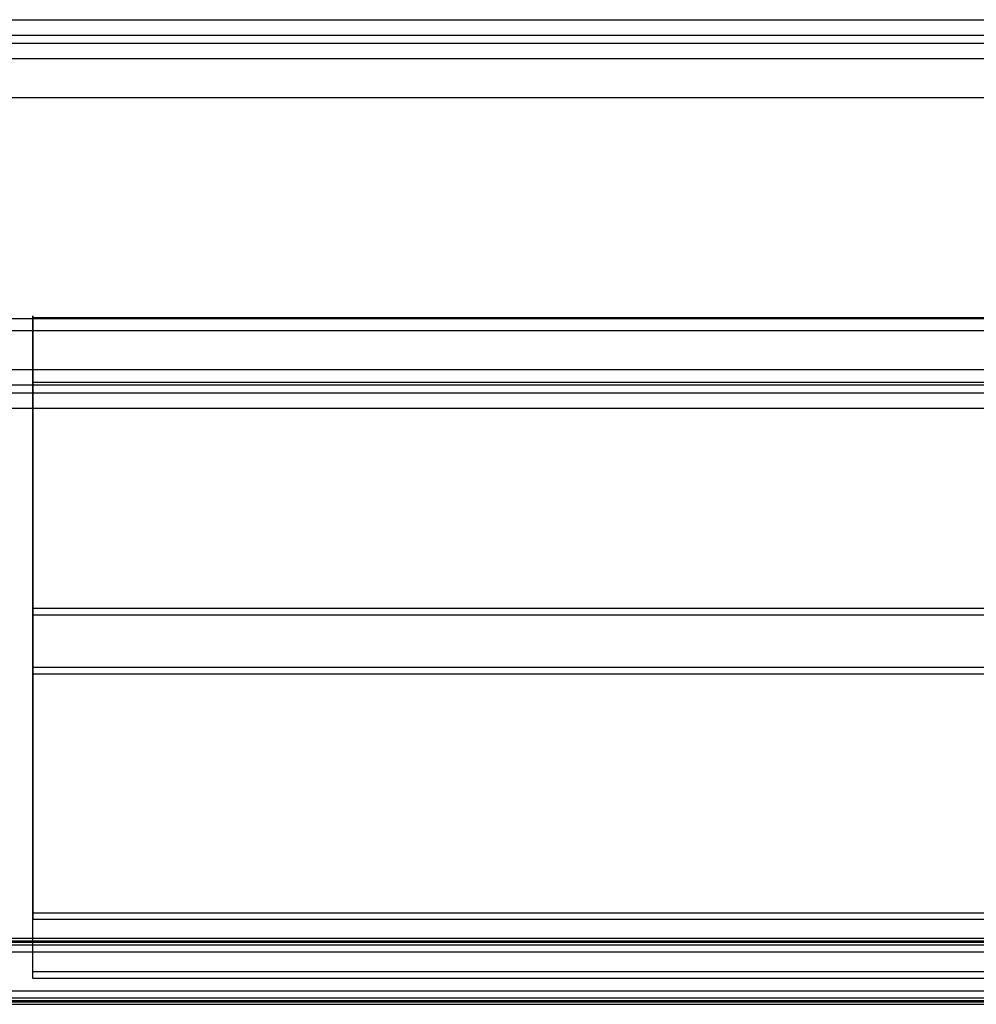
# Model space of a CAD drawing. Header units: millimetres. Extents: x 0 to 20, y -30 to 115.
# Tile 6 of 78: x 2.55 to 6.22, y -12.84 to -9.05. Entities that reach past the tile are written whole.
import ezdxf

# ---------------------------------------------------------------- set-up
doc = ezdxf.new("R2010")
doc.units = ezdxf.units.MM
doc.header["$MEASUREMENT"] = 0
doc.layers.add('Default', color=7, linetype='Continuous', true_color=0x000000)

msp = doc.modelspace()

# ---------------------------------------------------------------- linework, layer by layer
at = {"layer": 'Default'}
for points, degree in [([(0, -9.0546, 197.7597), (7.5, -9.0546, 197.7597), (15, -9.0546, 197.7597)], 2), ([(0.1, -9.1144, 197.6795), (5.0333, -9.1144, 197.6795), (9.9667, -9.1144, 197.6795), (14.9, -9.1144, 197.6795)], 3), ([(0.1, -9.1442, 197.6394), (5.0333, -9.1442, 197.6394), (9.9667, -9.1442, 197.6394), (14.9, -9.1442, 197.6394)], 3), ([(0, -9.2039, 197.5592), (7.5, -9.2039, 197.5592), (15, -9.2039, 197.5592)], 2), ([(0.1957, -9.2039, 197.5592), (7.5, -9.2039, 197.5592), (14.8043, -9.2039, 197.5592)], 2), ([(0, -9.3532, 197.3587), (7.5, -9.3532, 197.3587), (15, -9.3532, 197.3587)], 2), ([(0.1957, -9.3532, 197.3587), (7.5, -9.3532, 197.3587), (14.8043, -9.3532, 197.3587)], 2), ([(0, -10.2021, 197.0556), (7.5, -10.2021, 197.0556), (15, -10.2021, 197.0556)], 2), ([(2.6, -10.1983, 147.486), (7.4989, -10.1983, 147.486), (12.3979, -10.1983, 147.486)], 2), ([(2.6, -10.447, 147.5112), (2.6, -10.3226, 147.4986), (2.6, -10.1983, 147.486)], 2), ([(0, -10.2489, 196.1555), (7.5, -10.2489, 196.1555), (15, -10.2489, 196.1555)], 2), ([(0.1957, -10.2489, 196.1555), (7.5, -10.2489, 196.1555), (14.8043, -10.2489, 196.1555)], 2), ([(0, -10.3982, 195.9549), (7.5, -10.3982, 195.9549), (15, -10.3982, 195.9549)], 2), ([(0.1957, -10.3982, 195.9549), (7.5, -10.3982, 195.9549), (14.8043, -10.3982, 195.9549)], 2), ([(0.1, -10.4579, 195.8747), (5.0333, -10.4579, 195.8747), (9.9667, -10.4579, 195.8747), (14.9, -10.4579, 195.8747)], 3), ([(2.6, -10.447, 147.5112), (5.866, -10.447, 147.5112), (9.1319, -10.447, 147.5112), (12.3979, -10.447, 147.5112)], 3), ([(0.1, -10.4878, 195.8346), (5.0333, -10.4878, 195.8346), (9.9667, -10.4878, 195.8346), (14.9, -10.4878, 195.8346)], 3), ([(0, -10.5475, 195.7544), (7.5, -10.5475, 195.7544), (15, -10.5475, 195.7544)], 2), ([(2.6, -11.3158, 148.8557), (2.6, -11.9007, 148.9151), (2.6, -12.4857, 148.9744)], 2), ([(2.6, -11.3158, 148.8557), (7.4989, -11.3158, 148.8557), (12.3979, -11.3158, 148.8557)], 2), ([(2.6, -11.3158, 148.8557), (2.6, -11.3284, 148.7314), (2.6, -11.341, 148.607)], 2), ([(2.6, -11.341, 148.607), (5.866, -11.341, 148.607), (9.1319, -11.341, 148.607), (12.3979, -11.341, 148.607)], 3), ([(2.6, -11.341, 148.607), (2.6, -11.926, 148.6664), (2.6, -12.5109, 148.7257)], 2), ([(2.6, -11.5428, 146.6172), (5.866, -11.5428, 146.6172), (9.1319, -11.5428, 146.6172), (12.3979, -11.5428, 146.6172)], 3), ([(2.6, -12.7128, 146.7359), (2.6, -12.1278, 146.6766), (2.6, -11.5428, 146.6172)], 2), ([(2.6, -11.5428, 146.6172), (2.6, -11.5554, 146.4929), (2.6, -11.568, 146.3685)], 2), ([(2.6, -12.738, 146.4872), (2.6, -12.153, 146.4278), (2.6, -11.568, 146.3685)], 2), ([(2.6, -11.568, 146.3685), (7.4989, -11.568, 146.3685), (12.3979, -11.568, 146.3685)], 2), ([(2.6, -12.4857, 148.9744), (7.4989, -12.4857, 148.9744), (12.3979, -12.4857, 148.9744)], 2), ([(2.6, -12.4857, 148.9744), (2.6, -12.4983, 148.85), (2.6, -12.5109, 148.7257)], 2), ([(2.6, -12.5109, 148.7257), (7.4989, -12.5109, 148.7257), (12.3979, -12.5109, 148.7257)], 2), ([(12.4979, -12.5852, 148.9845), (7.4989, -12.5852, 148.9845), (2.5, -12.5852, 148.9845)], 2), ([(12.4979, -12.5953, 148.885), (7.4989, -12.5953, 148.885), (2.5, -12.5953, 148.885)], 2), ([(12.4979, -12.6003, 148.8353), (7.4989, -12.6003, 148.8353), (2.5, -12.6003, 148.8353)], 2), ([(12.4979, -12.6104, 148.7358), (7.4989, -12.6104, 148.7358), (2.5, -12.6104, 148.7358)], 2), ([(12.4979, -12.6104, 148.7358), (7.4989, -12.6104, 148.7358), (2.5, -12.6104, 148.7358)], 2), ([(2.5, -12.6357, 148.487), (7.4989, -12.6357, 148.487), (12.4979, -12.6357, 148.487)], 2), ([(2.5, -12.6357, 148.487), (7.4989, -12.6357, 148.487), (12.4979, -12.6357, 148.487)], 2), ([(12.3979, -12.7128, 146.7359), (7.4989, -12.7128, 146.7359), (2.6, -12.7128, 146.7359)], 2), ([(2.6, -12.738, 146.4872), (2.6, -12.7254, 146.6115), (2.6, -12.7128, 146.7359)], 2), ([(12.3979, -12.738, 146.4872), (7.4989, -12.738, 146.4872), (2.6, -12.738, 146.4872)], 2), ([(12.4979, -12.787, 146.9947), (7.4989, -12.787, 146.9947), (2.5, -12.787, 146.9947)], 2), ([(12.4979, -12.787, 146.9947), (7.4989, -12.787, 146.9947), (2.5, -12.787, 146.9947)], 2), ([(2.5, -12.8122, 146.746), (7.4989, -12.8122, 146.746), (12.4979, -12.8122, 146.746)], 2), ([(2.5, -12.8122, 146.746), (7.4989, -12.8122, 146.746), (12.4979, -12.8122, 146.746)], 2), ([(2.5, -12.8223, 146.6465), (7.4989, -12.8223, 146.6465), (12.4979, -12.8223, 146.6465)], 2), ([(2.5, -12.8274, 146.5967), (7.4989, -12.8274, 146.5967), (12.4979, -12.8274, 146.5967)], 2), ([(2.5, -12.8375, 146.4973), (7.4989, -12.8375, 146.4973), (12.4979, -12.8375, 146.4973)], 2)]:
    msp.add_open_spline(points, degree=degree, dxfattribs=at)
for points in [[(2.6, -10.1983, 147.486), (2.6, -10.0722, 148.7296), (2.6, -11.3158, 148.8557)], [(2.6, -11.568, 146.3685), (2.6, -10.3244, 146.2424), (2.6, -10.1983, 147.486)], [(2.6, -10.447, 147.5112), (2.6, -10.3461, 148.5061), (2.6, -11.341, 148.607)], [(2.6, -11.5428, 146.6172), (2.6, -10.5479, 146.5163), (2.6, -10.447, 147.5112)]]:
    msp.add_rational_spline(points, [1, 0.707106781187, 1], degree=2, dxfattribs=at)

doc.saveas('drawing.dxf')
